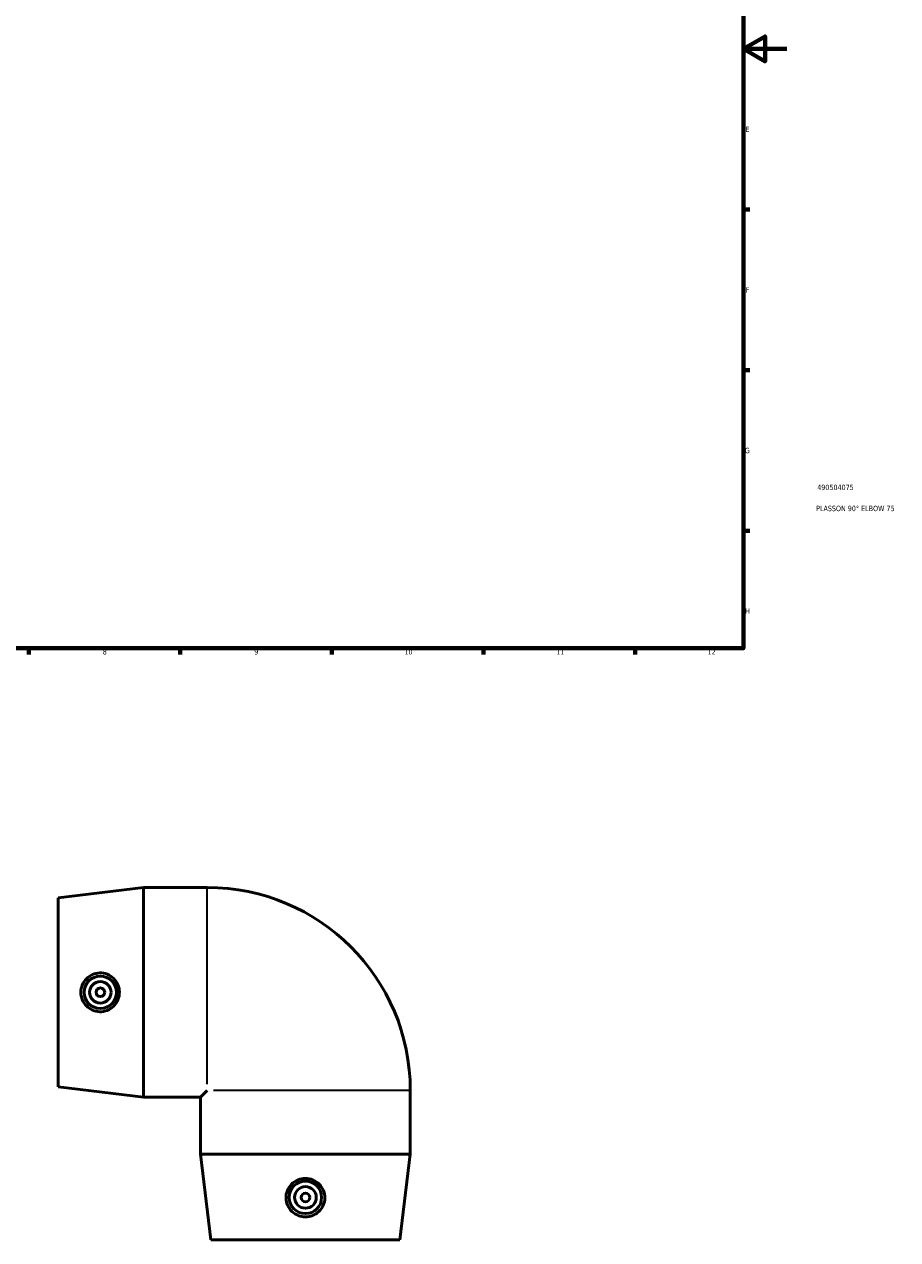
# Model space of a CAD drawing. Header units: millimetres. Extents: x -202 to 1359, y -253 to 925.
# Tile 3 of 6: x 489 to 892, y -253 to 308. Entities that reach past the tile are written whole.
import ezdxf

# ---------------------------------------------------------------- set-up
doc = ezdxf.new("R2010")
doc.units = ezdxf.units.MM
for name, color, linetype, lineweight in [('Border (ISO)', 7, 'Continuous', 70), ('Title (ISO)', 7, 'Continuous', 50), ('Visible (ISO)', 7, 'Continuous', 50), ('Visible Narrow (ISO)', 7, 'Continuous', 35)]:
    doc.layers.add(name, color=color, linetype=linetype, lineweight=lineweight)
doc.styles.add('Note Text (ISO)', font='tahoma.ttf')

# ---------------------------------------------------------------- blocks, each defined once
blk = doc.blocks.new('Borders Default Border')
at = {"layer": 'Border (ISO)'}
for p, q in [((70.08, 574), (70.08, 576.9)), ((140.17, 574), (140.17, 576.9)), ((210.25, 574), (210.25, 576.9)), ((280.33, 574), (280.33, 576.9)), ((350.42, 574), (350.42, 576.9)), ((490.58, 574), (490.58, 576.9)), ((560.67, 574), (560.67, 576.9)), ((630.75, 574), (630.75, 576.9)), ((700.83, 574), (700.83, 576.9)), ((770.92, 574), (770.92, 576.9)), ((20, 519.75), (17.1, 519.75)), ((821, 519.75), (823.9, 519.75)), ((20, 445.5), (17.1, 445.5)), ((821, 445.5), (823.9, 445.5)), ((20, 371.25), (17.1, 371.25)), ((821, 371.25), (823.9, 371.25)), ((20, 222.75), (17.1, 222.75)), ((821, 222.75), (823.9, 222.75)), ((20, 148.5), (17.1, 148.5)), ((821, 148.5), (823.9, 148.5)), ((20, 74.25), (17.1, 74.25)), ((821, 74.25), (823.9, 74.25)), ((70.08, 20), (70.08, 17.1)), ((140.17, 20), (140.17, 17.1)), ((210.25, 20), (210.25, 17.1)), ((280.33, 20), (280.33, 17.1)), ((350.42, 20), (350.42, 17.1)), ((490.58, 20), (490.58, 17.1)), ((560.67, 20), (560.67, 17.1)), ((630.75, 20), (630.75, 17.1)), ((700.83, 20), (700.83, 17.1)), ((770.92, 20), (770.92, 17.1))]:
    blk.add_line(p, q, dxfattribs=at)
at = {"layer": 'Border (ISO)', "flags": 128}
for points in [[(420.5, 594), (420.5, 574), (414.73, 584), (426.27, 584), (420.5, 574)], [(20, 20), (20, 574), (821, 574), (821, 20), (20, 20)], [(0, 297), (20, 297), (10, 302.77), (10, 291.23), (20, 297)], [(841, 297), (821, 297), (831, 302.77), (831, 291.23), (821, 297)], [(420.5, 0), (420.5, 20), (414.73, 10), (426.27, 10), (420.5, 20)]]:
    blk.add_lwpolyline(points, dxfattribs=at)
at = {"layer": 'Border (ISO)', "color": 232, "true_color": 0xca0064, "char_height": 2.5, "attachment_point": 7, "style": 'Note Text (ISO)'}
for s, insert in [('1', (34.48, 574.4)), ('2', (104.37, 574.4)), ('3', (174.43, 574.35)), ('4', (244.42, 574.4)), ('5', (314.64, 574.35)), ('6', (384.66, 574.35)), ('7', (454.77, 574.4)), ('8', (524.81, 574.34)), ('9', (594.88, 574.35)), ('10', (664.29, 574.35)), ('11', (734.37, 574.4)), ('12', (804.46, 574.4)), ('A', (17.29, 555.62)), ('A', (821.59, 555.62)), ('B', (17.59, 481.37)), ('B', (821.89, 481.37)), ('C', (17.43, 407.08)), ('C', (821.73, 407.08)), ('D', (17.43, 332.88)), ('D', (821.73, 332.88)), ('E', (17.64, 258.63)), ('E', (821.94, 258.63)), ('F', (17.7, 184.38)), ('F', (822, 184.38)), ('G', (17.31, 110.08)), ('G', (821.61, 110.08)), ('H', (17.44, 35.88)), ('H', (821.74, 35.88)), ('1', (34.48, 17.1)), ('2', (104.37, 17.1)), ('3', (174.43, 17.05)), ('4', (244.42, 17.1)), ('5', (314.64, 17.05)), ('6', (384.66, 17.05)), ('7', (454.77, 17.1)), ('8', (524.81, 17.04)), ('9', (594.88, 17.05)), ('10', (664.29, 17.05)), ('11', (734.37, 17.1)), ('12', (804.46, 17.1))]:
    blk.add_mtext(s, dxfattribs=dict(at, insert=insert))
blk = doc.blocks.new('Title Blocks ISO')
at = {"layer": 'Title (ISO)', "color": 232, "true_color": 0xca0064, "style": 'Note Text (ISO)'}
for tag, p in [('PART_NUMBER_001', (34.09, 73.09)), ('DESCRIPTION_001', (33.58, 63.35))]:
    blk.add_attdef(tag, p, '', height=2.5, dxfattribs=at)

msp = doc.modelspace()

# ---------------------------------------------------------------- linework, layer by layer
at = {"layer": 'Visible (ISO)'}
for p, q in [((504.146, -95.436), (543.646, -90.586)), ((504.146, -182.736), (504.146, -95.436)), ((543.646, -187.586), (543.646, -90.586)), ((543.646, -90.586), (573.146, -90.586)), ((504.146, -182.736), (543.646, -187.586)), ((573.146, -184.436), (569.996, -187.586)), ((666.996, -213.936), (666.996, -184.436)), ((543.646, -187.586), (569.996, -187.586)), ((569.996, -213.936), (569.996, -187.586)), ((666.996, -213.936), (569.996, -213.936)), ((574.846, -253.436), (569.996, -213.936)), ((662.146, -253.436), (666.996, -213.936)), ((662.146, -253.436), (574.846, -253.436))]:
    msp.add_line(p, q, dxfattribs=at)
for centre, radius in [((523.696, -139.086), 7.5), ((523.696, -139.086), 5), ((523.696, -139.086), 2), ((618.496, -233.886), 7.5), ((618.496, -233.886), 5), ((618.496, -233.886), 2)]:
    msp.add_circle(centre, radius, dxfattribs=at)
msp.add_arc((573.146, -184.436), 93.85, 0, 90, dxfattribs=at)
for points in [[(523.387, -148.057), (522.292, -148.031), (521.124, -147.786), (518.981, -146.846), (518.005, -146.151), (516.467, -144.563), (515.801, -143.562), (514.92, -141.378), (514.704, -140.194), (514.704, -137.978), (514.92, -136.795), (515.801, -134.61), (516.467, -133.609), (518.005, -132.021), (518.981, -131.327), (521.124, -130.387), (522.292, -130.142), (524.542, -130.088), (525.769, -130.299), (528.022, -131.205), (529.047, -131.9), (530.652, -133.502), (531.345, -134.51), (532.268, -136.731), (532.497, -137.944), (532.497, -140.228), (532.268, -141.441), (531.345, -143.662), (530.652, -144.67), (529.047, -146.272), (528.022, -146.967), (525.769, -147.873), (524.542, -148.085), (523.387, -148.057)], [(627.467, -234.196), (627.441, -235.29), (627.196, -236.458), (626.256, -238.601), (625.561, -239.577), (623.973, -241.115), (622.972, -241.781), (620.788, -242.662), (619.604, -242.878), (617.388, -242.878), (616.205, -242.662), (614.02, -241.781), (613.019, -241.115), (611.431, -239.577), (610.737, -238.601), (609.797, -236.458), (609.552, -235.29), (609.498, -233.04), (609.709, -231.813), (610.615, -229.561), (611.31, -228.535), (612.912, -226.93), (613.92, -226.237), (616.141, -225.315), (617.354, -225.085), (619.638, -225.085), (620.851, -225.315), (623.072, -226.237), (624.08, -226.93), (625.682, -228.535), (626.377, -229.561), (627.283, -231.813), (627.495, -233.04), (627.467, -234.196)]]:
    msp.add_open_spline(points, degree=3, knots=[0, 0, 0, 0, 0.3309292, 0.3309292, 0.6618583, 0.6618583, 0.9942462, 0.9942462, 1.3266341, 1.3266341, 1.6590219, 1.6590219, 1.9914098, 1.9914098, 2.322339, 2.322339, 2.6532681, 2.6532681, 3.0024675, 3.0024675, 3.3516669, 3.3516669, 3.6942124, 3.6942124, 4.036758, 4.036758, 4.3793035, 4.3793035, 4.721849, 4.721849, 5.0710484, 5.0710484, 5.4202478, 5.4202478, 5.4202478, 5.4202478], dxfattribs=at)
at = {"layer": 'Visible Narrow (ISO)'}
for p, q in [((573.146, -181.617), (573.146, -91.054)), ((666.529, -184.436), (575.965, -184.436))]:
    msp.add_line(p, q, dxfattribs=at)

# ---------------------------------------------------------------- block references
msp.add_blockref('Borders Default Border', (0, 0))
msp.add_blockref('Title Blocks ISO', (821, 20)).add_auto_attribs({'PART_NUMBER_001': '490504075', 'DESCRIPTION_001': 'PLASSON 90° ELBOW 75'})

doc.saveas('drawing.dxf')
